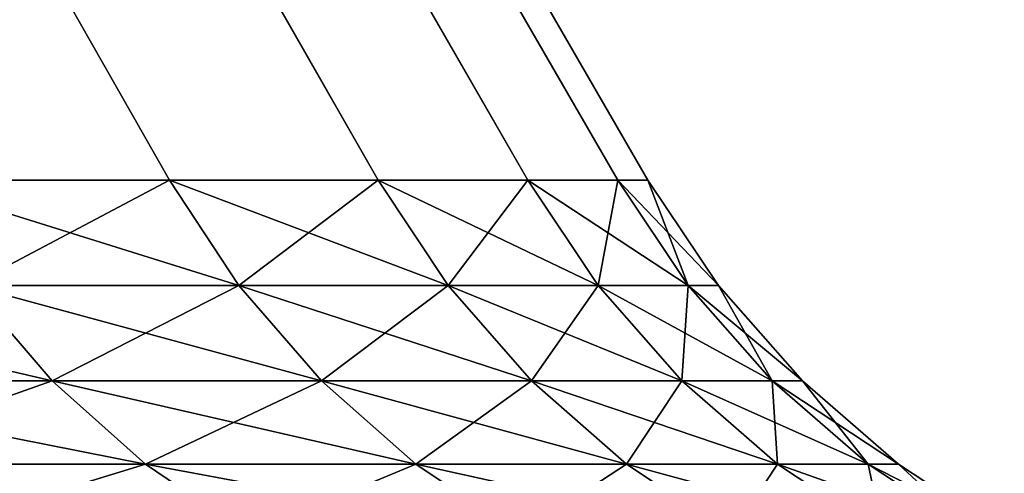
# Model space of a CAD drawing. Header units: millimetres. Extents: x -75 to 75, y 51 to 165.
# Tile 252 of 256: x 71.64 to 74.21, y 53.6 to 54.78. Entities that reach past the tile are written whole.
import ezdxf

# ---------------------------------------------------------------- set-up
doc = ezdxf.new("R2010")
doc.units = ezdxf.units.MM
doc.header["$LTSCALE"] = 6.999206
for name, color, linetype in [('10', 7, 'CONTINUOUS'), ('15', 7, 'CONTINUOUS'), ('16', 7, 'CONTINUOUS'), ('9', 7, 'CONTINUOUS')]:
    doc.layers.add(name, color=color, linetype=linetype)

msp = doc.modelspace()

# ---------------------------------------------------------------- linework, layer by layer
at = {"layer": '10', "color": 250, "linetype": 'Continuous', "true_color": 0x1c1c1c}
for points in [[(72.0277, 54.3612, -13.4643), (71.329, 54.3612, -16.7764), (10.1098, 163.424, -2.011), (72.0277, 54.3612, -13.4643)], [(10.1963, 163.424, -1.5125), (72.0277, 54.3612, -13.4643), (10.1098, 163.424, -2.011), (10.1963, 163.424, -1.5125)], [(72.5727, 54.3612, -10.1235), (72.0277, 54.3612, -13.4643), (10.1963, 163.424, -1.5125), (72.5727, 54.3612, -10.1235)], [(10.2583, 163.424, -1.0104), (72.5727, 54.3612, -10.1235), (10.1963, 163.424, -1.5125), (10.2583, 163.424, -1.0104)], [(72.9628, 54.3612, -6.761), (72.5727, 54.3612, -10.1235), (10.2583, 163.424, -1.0104), (72.9628, 54.3612, -6.761)], [(10.2955, 163.424, -0.5058), (72.9628, 54.3612, -6.761), (10.2583, 163.424, -1.0104), (10.2955, 163.424, -0.5058)], [(10.3079, 163.424), (73.1972, 54.3612, -3.3841), (10.2955, 163.424, -0.5058), (10.3079, 163.424)], [(73.1972, 54.3612, -3.3841), (72.9628, 54.3612, -6.761), (10.2955, 163.424, -0.5058), (73.1972, 54.3612, -3.3841)], [(10.3079, 163.424), (73.2753, 54.3612), (73.1972, 54.3612, -3.3841), (10.3079, 163.424)]]:
    msp.add_3dface(points, dxfattribs=at)
at = {"layer": '15', "color": 250, "linetype": 'Continuous', "true_color": 0x1c1c1c}
for points in [[(72.0277, 54.3612, 13.4643), (71.329, 54.3612, 16.7764), (72.2089, 54.0858, 13.4982), (72.0277, 54.3612, 13.4643)], [(72.2089, 54.0858, 13.4982), (71.329, 54.3612, 16.7764), (71.5084, 54.0858, 16.8186), (72.2089, 54.0858, 13.4982)], [(72.5727, 54.3612, 10.1235), (72.0277, 54.3612, 13.4643), (72.7552, 54.0858, 10.1489), (72.5727, 54.3612, 10.1235)], [(72.7552, 54.0858, 10.1489), (72.0277, 54.3612, 13.4643), (72.2089, 54.0858, 13.4982), (72.7552, 54.0858, 10.1489)], [(72.9628, 54.3612, 6.761), (72.5727, 54.3612, 10.1235), (73.1463, 54.0858, 6.778), (72.9628, 54.3612, 6.761)], [(73.1463, 54.0858, 6.778), (72.5727, 54.3612, 10.1235), (72.7552, 54.0858, 10.1489), (73.1463, 54.0858, 6.778)], [(73.1972, 54.3612, 3.3841), (72.9628, 54.3612, 6.761), (73.3813, 54.0858, 3.3926), (73.1972, 54.3612, 3.3841)], [(73.3813, 54.0858, 3.3926), (72.9628, 54.3612, 6.761), (73.1463, 54.0858, 6.778), (73.3813, 54.0858, 3.3926)], [(73.2753, 54.3612), (73.1972, 54.3612, 3.3841), (73.4597, 54.0858, 0), (73.2753, 54.3612)], [(73.4597, 54.0858, 0), (73.1972, 54.3612, 3.3841), (73.3813, 54.0858, 3.3926), (73.4597, 54.0858, 0)], [(71.5084, 54.0858, 16.8186), (70.6554, 54.0858, 20.1032), (71.722, 53.8371, 16.8688), (71.5084, 54.0858, 16.8186)], [(71.722, 53.8371, 16.8688), (70.6554, 54.0858, 20.1032), (70.8664, 53.8371, 20.1632), (71.722, 53.8371, 16.8688)], [(72.2089, 54.0858, 13.4982), (71.5084, 54.0858, 16.8186), (72.4245, 53.8371, 13.5385), (72.2089, 54.0858, 13.4982)], [(72.4245, 53.8371, 13.5385), (71.5084, 54.0858, 16.8186), (71.722, 53.8371, 16.8688), (72.4245, 53.8371, 13.5385)], [(72.7552, 54.0858, 10.1489), (72.2089, 54.0858, 13.4982), (72.9725, 53.8371, 10.1792), (72.7552, 54.0858, 10.1489)], [(72.9725, 53.8371, 10.1792), (72.2089, 54.0858, 13.4982), (72.4245, 53.8371, 13.5385), (72.9725, 53.8371, 10.1792)], [(73.1463, 54.0858, 6.778), (72.7552, 54.0858, 10.1489), (73.3647, 53.8371, 6.7982), (73.1463, 54.0858, 6.778)], [(73.3647, 53.8371, 6.7982), (72.7552, 54.0858, 10.1489), (72.9725, 53.8371, 10.1792), (73.3647, 53.8371, 6.7982)], [(73.3813, 54.0858, 3.3926), (73.1463, 54.0858, 6.778), (73.6004, 53.8371, 3.4027), (73.3813, 54.0858, 3.3926)], [(73.6004, 53.8371, 3.4027), (73.1463, 54.0858, 6.778), (73.3647, 53.8371, 6.7982), (73.6004, 53.8371, 3.4027)], [(73.4597, 54.0858, 0), (73.3813, 54.0858, 3.3926), (73.679, 53.8371, 0), (73.4597, 54.0858, 0)], [(73.679, 53.8371, 0), (73.3813, 54.0858, 3.3926), (73.6004, 53.8371, 3.4027), (73.679, 53.8371, 0)], [(71.1072, 53.6195, 20.2317), (71.9657, 53.6195, 16.9262), (70.8664, 53.8371, 20.1632), (71.1072, 53.6195, 20.2317)], [(71.9657, 53.6195, 16.9262), (71.722, 53.8371, 16.8688), (70.8664, 53.8371, 20.1632), (71.9657, 53.6195, 16.9262)], [(71.9657, 53.6195, 16.9262), (72.6706, 53.6195, 13.5845), (71.722, 53.8371, 16.8688), (71.9657, 53.6195, 16.9262)], [(72.6706, 53.6195, 13.5845), (72.4245, 53.8371, 13.5385), (71.722, 53.8371, 16.8688), (72.6706, 53.6195, 13.5845)], [(72.6706, 53.6195, 13.5845), (73.2204, 53.6195, 10.2138), (72.4245, 53.8371, 13.5385), (72.6706, 53.6195, 13.5845)], [(73.2204, 53.6195, 10.2138), (72.9725, 53.8371, 10.1792), (72.4245, 53.8371, 13.5385), (73.2204, 53.6195, 10.2138)], [(73.2204, 53.6195, 10.2138), (73.614, 53.6195, 6.8213), (72.9725, 53.8371, 10.1792), (73.2204, 53.6195, 10.2138)], [(73.614, 53.6195, 6.8213), (73.3647, 53.8371, 6.7982), (72.9725, 53.8371, 10.1792), (73.614, 53.6195, 6.8213)], [(73.614, 53.6195, 6.8213), (73.8505, 53.6195, 3.4143), (73.3647, 53.8371, 6.7982), (73.614, 53.6195, 6.8213)], [(73.8505, 53.6195, 3.4143), (73.6004, 53.8371, 3.4027), (73.3647, 53.8371, 6.7982), (73.8505, 53.6195, 3.4143)], [(73.8505, 53.6195, 3.4143), (73.9294, 53.6195, 0), (73.6004, 53.8371, 3.4027), (73.8505, 53.6195, 3.4143)], [(73.9294, 53.6195, 0), (73.679, 53.8371, 0), (73.6004, 53.8371, 3.4027), (73.9294, 53.6195, 0)], [(71.3727, 53.4375, 20.3073), (72.2344, 53.4375, 16.9894), (71.1072, 53.6195, 20.2317), (71.3727, 53.4375, 20.3073)], [(71.1072, 53.6195, 20.2317), (72.2344, 53.4375, 16.9894), (71.9657, 53.6195, 16.9262), (71.1072, 53.6195, 20.2317)], [(72.2344, 53.4375, 16.9894), (72.942, 53.4375, 13.6352), (71.9657, 53.6195, 16.9262), (72.2344, 53.4375, 16.9894)], [(71.9657, 53.6195, 16.9262), (72.942, 53.4375, 13.6352), (72.6706, 53.6195, 13.5845), (71.9657, 53.6195, 16.9262)], [(72.942, 53.4375, 13.6352), (73.4938, 53.4375, 10.252), (72.6706, 53.6195, 13.5845), (72.942, 53.4375, 13.6352)], [(72.6706, 53.6195, 13.5845), (73.4938, 53.4375, 10.252), (73.2204, 53.6195, 10.2138), (72.6706, 53.6195, 13.5845)], [(73.4938, 53.4375, 10.252), (73.8889, 53.4375, 6.8468), (73.2204, 53.6195, 10.2138), (73.4938, 53.4375, 10.252)], [(73.2204, 53.6195, 10.2138), (73.8889, 53.4375, 6.8468), (73.614, 53.6195, 6.8213), (73.2204, 53.6195, 10.2138)], [(73.8889, 53.4375, 6.8468), (74.1263, 53.4375, 3.4271), (73.614, 53.6195, 6.8213), (73.8889, 53.4375, 6.8468)], [(73.614, 53.6195, 6.8213), (74.1263, 53.4375, 3.4271), (73.8505, 53.6195, 3.4143), (73.614, 53.6195, 6.8213)], [(74.1263, 53.4375, 3.4271), (74.2054, 53.4375), (73.8505, 53.6195, 3.4143), (74.1263, 53.4375, 3.4271)], [(73.8505, 53.6195, 3.4143), (74.2054, 53.4375), (73.9294, 53.6195, 0), (73.8505, 53.6195, 3.4143)]]:
    msp.add_3dface(points, dxfattribs=at)
at = {"layer": '16', "color": 250, "linetype": 'Continuous', "true_color": 0x1c1c1c}
for points in [[(71.329, 54.3612, -16.7764), (72.0277, 54.3612, -13.4643), (71.5084, 54.0858, -16.8186), (71.329, 54.3612, -16.7764)], [(71.5084, 54.0858, -16.8186), (72.0277, 54.3612, -13.4643), (72.2089, 54.0858, -13.4982), (71.5084, 54.0858, -16.8186)], [(72.0277, 54.3612, -13.4643), (72.5727, 54.3612, -10.1235), (72.2089, 54.0858, -13.4982), (72.0277, 54.3612, -13.4643)], [(72.2089, 54.0858, -13.4982), (72.5727, 54.3612, -10.1235), (72.7552, 54.0858, -10.1489), (72.2089, 54.0858, -13.4982)], [(72.5727, 54.3612, -10.1235), (72.9628, 54.3612, -6.761), (72.7552, 54.0858, -10.1489), (72.5727, 54.3612, -10.1235)], [(72.7552, 54.0858, -10.1489), (72.9628, 54.3612, -6.761), (73.1463, 54.0858, -6.778), (72.7552, 54.0858, -10.1489)], [(72.9628, 54.3612, -6.761), (73.1972, 54.3612, -3.3841), (73.1463, 54.0858, -6.778), (72.9628, 54.3612, -6.761)], [(73.1463, 54.0858, -6.778), (73.1972, 54.3612, -3.3841), (73.3813, 54.0858, -3.3926), (73.1463, 54.0858, -6.778)], [(73.1972, 54.3612, -3.3841), (73.2753, 54.3612), (73.3813, 54.0858, -3.3926), (73.1972, 54.3612, -3.3841)], [(73.2753, 54.3612), (73.4597, 54.0858, 0), (73.3813, 54.0858, -3.3926), (73.2753, 54.3612)], [(70.8664, 53.8371, -20.1632), (71.5084, 54.0858, -16.8186), (71.722, 53.8371, -16.8688), (70.8664, 53.8371, -20.1632)], [(71.5084, 54.0858, -16.8186), (72.2089, 54.0858, -13.4982), (71.722, 53.8371, -16.8688), (71.5084, 54.0858, -16.8186)], [(71.722, 53.8371, -16.8688), (72.2089, 54.0858, -13.4982), (72.4245, 53.8371, -13.5385), (71.722, 53.8371, -16.8688)], [(72.2089, 54.0858, -13.4982), (72.7552, 54.0858, -10.1489), (72.4245, 53.8371, -13.5385), (72.2089, 54.0858, -13.4982)], [(72.4245, 53.8371, -13.5385), (72.7552, 54.0858, -10.1489), (72.9725, 53.8371, -10.1792), (72.4245, 53.8371, -13.5385)], [(72.7552, 54.0858, -10.1489), (73.1463, 54.0858, -6.778), (72.9725, 53.8371, -10.1792), (72.7552, 54.0858, -10.1489)], [(72.9725, 53.8371, -10.1792), (73.1463, 54.0858, -6.778), (73.3647, 53.8371, -6.7982), (72.9725, 53.8371, -10.1792)], [(73.1463, 54.0858, -6.778), (73.3813, 54.0858, -3.3926), (73.3647, 53.8371, -6.7982), (73.1463, 54.0858, -6.778)], [(73.3647, 53.8371, -6.7982), (73.3813, 54.0858, -3.3926), (73.6004, 53.8371, -3.4027), (73.3647, 53.8371, -6.7982)], [(73.3813, 54.0858, -3.3926), (73.4597, 54.0858, 0), (73.6004, 53.8371, -3.4027), (73.3813, 54.0858, -3.3926)], [(73.4597, 54.0858, 0), (73.679, 53.8371, 0), (73.6004, 53.8371, -3.4027), (73.4597, 54.0858, 0)], [(71.1072, 53.6195, -20.2317), (70.8664, 53.8371, -20.1632), (71.722, 53.8371, -16.8688), (71.1072, 53.6195, -20.2317)], [(71.9657, 53.6195, -16.9262), (71.1072, 53.6195, -20.2317), (71.722, 53.8371, -16.8688), (71.9657, 53.6195, -16.9262)], [(71.9657, 53.6195, -16.9262), (71.722, 53.8371, -16.8688), (72.4245, 53.8371, -13.5385), (71.9657, 53.6195, -16.9262)], [(72.6706, 53.6195, -13.5845), (71.9657, 53.6195, -16.9262), (72.4245, 53.8371, -13.5385), (72.6706, 53.6195, -13.5845)], [(72.6706, 53.6195, -13.5845), (72.4245, 53.8371, -13.5385), (72.9725, 53.8371, -10.1792), (72.6706, 53.6195, -13.5845)], [(73.2204, 53.6195, -10.2138), (72.6706, 53.6195, -13.5845), (72.9725, 53.8371, -10.1792), (73.2204, 53.6195, -10.2138)], [(73.2204, 53.6195, -10.2138), (72.9725, 53.8371, -10.1792), (73.3647, 53.8371, -6.7982), (73.2204, 53.6195, -10.2138)], [(73.614, 53.6195, -6.8213), (73.2204, 53.6195, -10.2138), (73.3647, 53.8371, -6.7982), (73.614, 53.6195, -6.8213)], [(73.614, 53.6195, -6.8213), (73.3647, 53.8371, -6.7982), (73.6004, 53.8371, -3.4027), (73.614, 53.6195, -6.8213)], [(73.679, 53.8371, 0), (73.8505, 53.6195, -3.4143), (73.6004, 53.8371, -3.4027), (73.679, 53.8371, 0)], [(73.8505, 53.6195, -3.4143), (73.614, 53.6195, -6.8213), (73.6004, 53.8371, -3.4027), (73.8505, 53.6195, -3.4143)], [(73.679, 53.8371, 0), (73.9294, 53.6195, 0), (73.8505, 53.6195, -3.4143), (73.679, 53.8371, 0)], [(71.9657, 53.6195, -16.9262), (71.3727, 53.4375, -20.3073), (71.1072, 53.6195, -20.2317), (71.9657, 53.6195, -16.9262)], [(72.2344, 53.4375, -16.9894), (71.3727, 53.4375, -20.3073), (71.9657, 53.6195, -16.9262), (72.2344, 53.4375, -16.9894)], [(72.6706, 53.6195, -13.5845), (72.2344, 53.4375, -16.9894), (71.9657, 53.6195, -16.9262), (72.6706, 53.6195, -13.5845)], [(72.942, 53.4375, -13.6352), (72.2344, 53.4375, -16.9894), (72.6706, 53.6195, -13.5845), (72.942, 53.4375, -13.6352)], [(73.2204, 53.6195, -10.2138), (72.942, 53.4375, -13.6352), (72.6706, 53.6195, -13.5845), (73.2204, 53.6195, -10.2138)], [(73.4938, 53.4375, -10.252), (72.942, 53.4375, -13.6352), (73.2204, 53.6195, -10.2138), (73.4938, 53.4375, -10.252)], [(73.614, 53.6195, -6.8213), (73.4938, 53.4375, -10.252), (73.2204, 53.6195, -10.2138), (73.614, 53.6195, -6.8213)], [(73.8889, 53.4375, -6.8468), (73.4938, 53.4375, -10.252), (73.614, 53.6195, -6.8213), (73.8889, 53.4375, -6.8468)], [(73.8505, 53.6195, -3.4143), (73.8889, 53.4375, -6.8468), (73.614, 53.6195, -6.8213), (73.8505, 53.6195, -3.4143)], [(73.9294, 53.6195, 0), (74.1263, 53.4375, -3.4271), (73.8505, 53.6195, -3.4143), (73.9294, 53.6195, 0)], [(74.1263, 53.4375, -3.4271), (73.8889, 53.4375, -6.8468), (73.8505, 53.6195, -3.4143), (74.1263, 53.4375, -3.4271)], [(73.9294, 53.6195, 0), (74.2054, 53.4375), (74.1263, 53.4375, -3.4271), (73.9294, 53.6195, 0)]]:
    msp.add_3dface(points, dxfattribs=at)
at = {"layer": '9', "color": 250, "linetype": 'Continuous', "true_color": 0x1c1c1c}
for points in [[(71.329, 54.3612, 16.7764), (72.0277, 54.3612, 13.4643), (10.1098, 163.424, 2.011), (71.329, 54.3612, 16.7764)], [(10.1098, 163.424, 2.011), (72.0277, 54.3612, 13.4643), (10.1963, 163.424, 1.5125), (10.1098, 163.424, 2.011)], [(72.0277, 54.3612, 13.4643), (72.5727, 54.3612, 10.1235), (10.1963, 163.424, 1.5125), (72.0277, 54.3612, 13.4643)], [(10.1963, 163.424, 1.5125), (72.5727, 54.3612, 10.1235), (10.2583, 163.424, 1.0104), (10.1963, 163.424, 1.5125)], [(72.5727, 54.3612, 10.1235), (72.9628, 54.3612, 6.761), (10.2583, 163.424, 1.0104), (72.5727, 54.3612, 10.1235)], [(10.2583, 163.424, 1.0104), (72.9628, 54.3612, 6.761), (10.2955, 163.424, 0.5058), (10.2583, 163.424, 1.0104)], [(73.1972, 54.3612, 3.3841), (73.2753, 54.3612), (10.2955, 163.424, 0.5058), (73.1972, 54.3612, 3.3841)], [(10.2955, 163.424, 0.5058), (73.2753, 54.3612), (10.3079, 163.424), (10.2955, 163.424, 0.5058)], [(72.9628, 54.3612, 6.761), (73.1972, 54.3612, 3.3841), (10.2955, 163.424, 0.5058), (72.9628, 54.3612, 6.761)]]:
    msp.add_3dface(points, dxfattribs=at)

doc.saveas('drawing.dxf')
